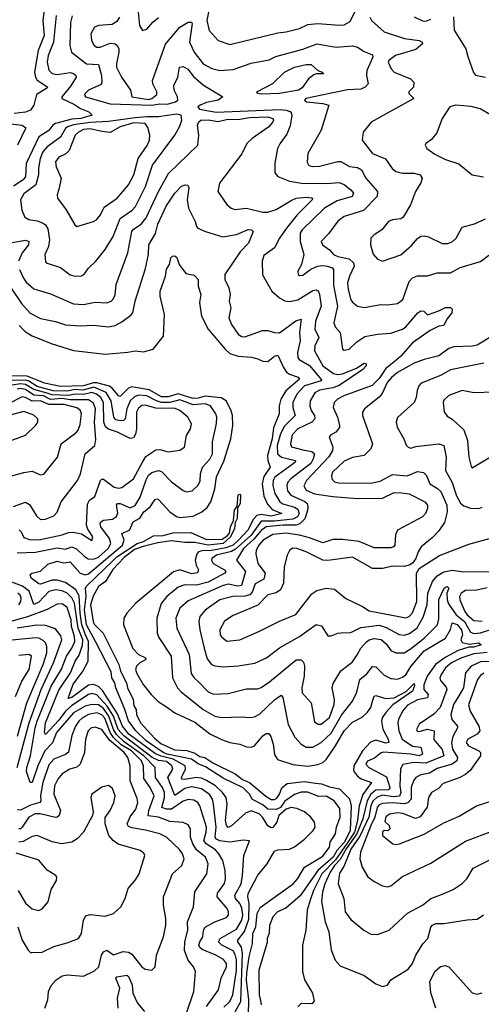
# Model space of a CAD drawing. Extents: x 1443846 to 1577407, y 839182 to 927291.
# Tile 65 of 256: x 1493650 to 1496430, y 860228 to 866161. Entities that reach past the tile are written whole.
import ezdxf

# ---------------------------------------------------------------- set-up
doc = ezdxf.new("R2010")
doc.units = 0

msp = doc.modelspace()

# ---------------------------------------------------------------- linework, layer by layer
at = {"layer": '0CON20XD'}
for points in [[(1494788.4, 866215), (1494776.4, 866155), (1494791.5, 866095), (1494845, 866034.4), (1494915, 866010.9), (1495205, 866081.6), (1495255, 866087.2), (1495335, 866106.8), (1495385, 866132.1), (1495445, 866138.5), (1495575, 866126.7), (1495605, 866129.1), (1495639.6, 866150.4), (1495675.6, 866224.4)], [(1493869, 866185), (1493853.5, 866025), (1493820.8, 865945), (1493814.8, 865905), (1493825, 865855.6), (1493845, 865837.1), (1493875, 865830.7), (1493955, 865842.1), (1493975, 865837), (1493989.1, 865825), (1493990.9, 865815), (1493958.5, 865761.5), (1493904.5, 865695), (1493903.3, 865685), (1493980.4, 865650.4), (1494016.3, 865626.3), (1494066.2, 865605), (1494087.5, 865585), (1494018.8, 865565), (1493965, 865560.2), (1493865.3, 865535), (1493849.8, 865525), (1493825, 865493.2), (1493765, 865455.3), (1493688.6, 865295), (1493685.6, 865215), (1493671.7, 865195), (1493613, 865157)], [(1493795.2, 866205), (1493789.1, 866155), (1493797.1, 866065), (1493760.9, 865975), (1493739.1, 865845), (1493744.4, 865815), (1493755.8, 865795.8), (1493819.1, 865755), (1493811.8, 865745), (1493750.4, 865709.6), (1493735.1, 865644.9), (1493714.7, 865615), (1493685, 865602.6), (1493617.5, 865595)], [(1493966.3, 866183.7), (1493957, 866143), (1493952.8, 866005), (1493962.5, 865965), (1494053.1, 865895), (1494125, 865890), (1494142.5, 865825), (1494144.7, 865785), (1494139.8, 865770.2), (1494065, 865735.3), (1494045.3, 865715), (1494040.7, 865705), (1494045.8, 865695.8), (1494195, 865653.1), (1494446.4, 865646.4), (1494495, 865654), (1494539.2, 865650.8), (1494588.6, 865665), (1494602.5, 865675), (1494600.4, 865695), (1494579.8, 865735), (1494578.9, 865765), (1494602.9, 865815), (1494612.1, 865875), (1494635, 865878.9), (1494663.1, 865863.1), (1494697.7, 865817.7), (1494756.6, 865766.6), (1494873.8, 865695), (1494845, 865674.7), (1494775, 865661.3), (1494736, 865645), (1494723.3, 865635), (1494732.4, 865622.4), (1494833.7, 865603.7), (1495218.8, 865618.8), (1495255.8, 865615.8), (1495283.5, 865605), (1495288.8, 865585), (1495279.2, 865520.8), (1495259.6, 865470.4), (1495216.9, 865413.1), (1495202.5, 865385), (1495186.8, 865296.8), (1495187, 865237), (1495205, 865215.8), (1495275, 865187.3), (1495346.5, 865176.5), (1495495, 865172.7), (1495575, 865178.9), (1495605.5, 865165), (1495644.5, 865135), (1495659.5, 865115), (1495651.4, 865095), (1495561.8, 865068.2), (1495485, 865025.9), (1495350.7, 864895), (1495339.3, 864875), (1495340, 864825), (1495360.8, 864745), (1495347.8, 864685), (1495325.8, 864645), (1495326.7, 864625), (1495335, 864618.8), (1495355, 864620.8), (1495403.5, 864656.5), (1495443.6, 864676.4), (1495475, 864680.2), (1495502.9, 864675), (1495531.4, 864665), (1495539.2, 864655), (1495539.8, 864560.2), (1495563.9, 864435), (1495541.8, 864335), (1495550.5, 864310.5), (1495580.5, 864275), (1495593.8, 864175), (1495605, 864168.8), (1495635, 864176), (1495680.2, 864219.8), (1495728.2, 864251.8), (1495805, 864266.2), (1495885, 864271.5), (1495955.8, 864295), (1495975, 864309.4), (1496047.9, 864395), (1496065, 864406.2), (1496083.5, 864403.5), (1496105, 864382.5), (1496175, 864405.6), (1496215, 864426.2), (1496245, 864425.7), (1496255, 864416.2), (1496252.5, 864395), (1496223.2, 864356.8), (1496205, 864317.1), (1496175, 864313.5), (1496122.9, 864287.1), (1496015, 864213.6), (1495945, 864132.7), (1495915, 864107.5), (1495855, 864058.8), (1495815, 863999.6), (1495773, 863957), (1495601.9, 863895), (1495564.4, 863875), (1495543.5, 863855), (1495537.1, 863825), (1495564.7, 863765), (1495576.5, 863715), (1495575, 863703.8), (1495554, 863675), (1495522.3, 863657.7), (1495513.1, 863645), (1495536.7, 863586.7), (1495534.7, 863565), (1495512.5, 863527.5), (1495377.9, 863385), (1495362.2, 863352.2), (1495375.4, 863325), (1495425, 863303.7), (1495535, 863287), (1495684.8, 863275.2), (1495835, 863278.4), (1495905, 863312), (1495950.2, 863310.2)], [(1494251.2, 866175), (1494235, 866150.4), (1494207.7, 866132.3), (1494125, 866125.3), (1494100, 866115), (1494078.8, 866075), (1494082.5, 866035), (1494098.5, 866005), (1494115, 865994.1), (1494135.4, 865995.4), (1494195, 866018.2), (1494224.7, 866014.7), (1494237.9, 866005), (1494246.3, 865986.3), (1494246.9, 865965), (1494232.1, 865895), (1494233.8, 865875), (1494264, 865814), (1494317.5, 865735), (1494326, 865695), (1494425, 865679.8), (1494445, 865685.3), (1494475, 865710.8), (1494476.5, 865725), (1494451.5, 865775), (1494450.4, 865795), (1494527.7, 866012.3), (1494614.5, 866115.5), (1494665, 866145.8), (1494685, 866145.4), (1494688, 866138), (1494672.4, 866025), (1494701.3, 865965), (1494755, 865894.5), (1494807, 865867), (1494855, 865854.1), (1494935, 865860), (1495045, 865898.5), (1495152, 865918), (1495191.9, 865938.1), (1495355, 865982.9), (1495441.2, 866015), (1495520.5, 866000.5), (1495555, 865995.3), (1495655, 866003.5), (1495685, 865994.4), (1495725, 865968.6), (1495775, 865948), (1495776.2, 865935), (1495741, 865855), (1495739, 865825), (1495749, 865775), (1495731, 865755), (1495705, 865742.4), (1495625, 865738.5), (1495374, 865685), (1495366.2, 865675), (1495376.7, 865665), (1495474.8, 865654.8), (1495512, 865645), (1495465.6, 865495), (1495385.6, 865355), (1495382, 865302), (1495391.9, 865281.9), (1495415, 865275.4), (1495455, 865278.7), (1495565, 865306.9), (1495585, 865307.1), (1495636.4, 865276.4), (1495685, 865269.3), (1495709.1, 865255), (1495735.4, 865205), (1495805.7, 865125), (1495802.2, 865095), (1495720, 865010), (1495605, 864975.4), (1495565, 864947.1), (1495510.4, 864869.6), (1495466.4, 864825), (1495472.9, 864805), (1495514.8, 864774.8), (1495540.4, 864745), (1495565, 864733.3), (1495635, 864720.7), (1495659.6, 864695), (1495663.8, 864675), (1495635.9, 864615), (1495624.7, 864575), (1495628.4, 864535), (1495645, 864473.1), (1495655, 864457.8), (1495684.7, 864434.7), (1495725, 864426.2), (1495825, 864444.5), (1495865, 864442.5), (1495925, 864450.8), (1495958.2, 864475), (1495996.4, 864583.6), (1496015, 864605.7)], [(1494363.2, 866205), (1494370.8, 866125), (1494390, 866095), (1494415, 866102.5), (1494451.1, 866145), (1494485, 866173.8)], [(1495758.2, 866175), (1495768.8, 866155), (1495845, 866086.7), (1495967.6, 866047.6), (1496055, 866035.3), (1496074.2, 866025), (1496075.8, 866015), (1496035, 865980.8), (1495912.5, 865945), (1495873.3, 865915), (1495869.2, 865905), (1495886.2, 865865), (1495904.4, 865844.4), (1496004.2, 865804.2), (1496023.8, 865785), (1496021.2, 865755), (1495993.3, 865725), (1495993.3, 865715), (1496023.3, 865685), (1495766.1, 865543.9), (1495717.6, 865482.4), (1495712.7, 865435), (1495775.4, 865355), (1495852.7, 865322.7), (1495893, 865263), (1495914.3, 865245), (1495955, 865236.8), (1496025, 865236.8), (1496060.8, 865225), (1496073.1, 865205), (1496065, 865177.5), (1496034.6, 865125), (1496002.9, 865045), (1495959.3, 864970.7), (1495945, 864960), (1495895, 864954.5), (1495871.4, 864945), (1495830, 864895), (1495784.2, 864865), (1495765.5, 864844.5), (1495762.7, 864805), (1495777.9, 864747.9), (1495805, 864716.9), (1495835, 864705.4), (1495946.2, 864743.8), (1496009.5, 864800.5), (1496045, 864843.1), (1496065, 864855.5), (1496085, 864858.5), (1496112.3, 864852.3), (1496195, 864812), (1496227.7, 864812.3), (1496255, 864821.8), (1496278.9, 864845), (1496315, 864910), (1496388.7, 864931.3), (1496455, 864960)], [(1496025, 866177.3), (1496075, 866154.4), (1496095, 866152.1), (1496125, 866163.3)], [(1496262.7, 866177.3), (1496266.6, 866096.6), (1496336.5, 865985), (1496347.9, 865937.9), (1496382.4, 865842.4), (1496395, 865827.1), (1496455, 865814.6)], [(1495105, 865711.2), (1495083.8, 865715), (1495078, 865725), (1495175, 865776.7), (1495245, 865844.2), (1495305, 865874.2), (1495375, 865890.6), (1495405, 865890), (1495445, 865853.8), (1495472.5, 865845), (1495482.5, 865835), (1495435, 865834.6), (1495421.2, 865828.8), (1495390, 865805), (1495350.7, 865749.3), (1495329.6, 865735), (1495215, 865714.9), (1495105, 865711.2)], [(1496485, 865587.5), (1496423.4, 865623.4), (1496368.4, 865638.4), (1496275, 865645.2), (1496240.4, 865635), (1496194.5, 865565), (1496161.8, 865478.2), (1496130.5, 865439.5), (1496096.2, 865415), (1496091.2, 865405), (1496102.5, 865385), (1496150.6, 865350.6), (1496215, 865317.9), (1496295, 865291.9), (1496375, 865225.7), (1496443.4, 865213.4)], [(1493648.2, 864655), (1493673.6, 864603.6), (1493689.5, 864579.5), (1493735, 864538.2), (1493835, 864509.6), (1493975, 864448.9), (1494034, 864444), (1494105, 864458.5), (1494175, 864455.5), (1494200, 864465), (1494212.7, 864477.3), (1494225, 864503.8), (1494231.2, 864565), (1494300.5, 864755), (1494325.4, 864885), (1494335, 864897.9), (1494381, 864929), (1494412.3, 864967.7), (1494485.7, 865125), (1494546.5, 865233.5), (1494722.7, 865405), (1494727.9, 865465), (1494720.8, 865525), (1494729.2, 865545), (1494740.6, 865555), (1494785, 865557.2), (1494845, 865546.6), (1494895, 865558.8), (1494975, 865560.2), (1495035, 865570.6), (1495145, 865574.7), (1495175, 865565.5), (1495178.9, 865555), (1495174.4, 865545), (1495149.6, 865515), (1495049.2, 865445), (1495018, 865415), (1494987.2, 865352.8), (1494852.9, 865175), (1494844.3, 865125), (1494897, 865047), (1494924, 865025), (1494945, 865017.5), (1495015, 865024.5), (1495115, 865000), (1495145, 865001.5), (1495195, 865016.6), (1495285, 865071.4), (1495315.6, 865084.4), (1495375, 865090.8), (1495407.8, 865087.8), (1495412.5, 865085), (1495410.5, 865075), (1495321.9, 864985), (1495256.5, 864905), (1495214.7, 864845), (1495184.7, 864785.3), (1495120, 864740), (1495111.1, 864705), (1495113.1, 864623.1), (1495168.6, 864525), (1495215.3, 864485.3), (1495247.5, 864467.5), (1495275, 864463.2), (1495325, 864472.8), (1495415, 864529.1), (1495435, 864533.3), (1495446.6, 864526.6), (1495456.5, 864505), (1495465.8, 864435), (1495430.6, 864345), (1495428.1, 864295), (1495451.8, 864245), (1495428.1, 864195), (1495425.8, 864165), (1495474.8, 864075), (1495539, 864029), (1495565, 864022.9), (1495595, 864026), (1495678.3, 864061.7), (1495725, 864091.5), (1495736.5, 864086.5), (1495735.7, 864075.7), (1495717.4, 864052.6), (1495573.6, 863956.4), (1495535, 863942.4), (1495455, 863927.9), (1495427.6, 863912.4), (1495400.3, 863865), (1495396.5, 863835), (1495404.7, 863805), (1495424.7, 863775), (1495426.7, 863755), (1495409.2, 863735), (1495325, 863696.1), (1495291.6, 863658.4), (1495280.8, 863605), (1495287.9, 863587.9), (1495355, 863568.3), (1495409.9, 863559.9), (1495424.7, 863545), (1495418.4, 863515), (1495402.6, 863487.4), (1495282.8, 863395), (1495264.7, 863375), (1495258.1, 863355), (1495262.8, 863322.8), (1495283.4, 863295), (1495366.8, 863256.8), (1495381.1, 863245), (1495386.2, 863225), (1495382.6, 863202.6), (1495367.1, 863152.9), (1495337.8, 863122.2), (1495314.2, 863115.8), (1495235, 863115.7), (1495134.3, 863105.7), (1495105, 863083.2), (1495059.8, 863030.2), (1494998, 862975), (1494956.2, 862905), (1495010.8, 862835), (1494985, 862751.2), (1494963.2, 862746.8), (1494905, 862760), (1494875, 862752.3), (1494665, 862659.7), (1494614.3, 862615.7), (1494589.8, 862555), (1494595.9, 862495), (1494671.6, 862335), (1494682.2, 862222.2), (1494697.9, 862197.9), (1494729.7, 862169.7), (1494785, 862110.5), (1494816.7, 862096.7), (1494905, 862101.5), (1495015, 862128.5), (1495085, 862130), (1495105, 862136.2), (1495155, 862171.1), (1495315, 862303.6), (1495344.5, 862304.5), (1495359.1, 862289.1), (1495365.3, 862265.3), (1495363.1, 862205), (1495348.2, 862135), (1495351.8, 862105), (1495404.4, 862045), (1495425, 861930), (1495445, 861916.2), (1495465, 861916.1), (1495515, 861956.8), (1495543.4, 862035), (1495545.8, 862065), (1495531.4, 862135), (1495538.1, 862161.9), (1495583.2, 862236.8), (1495655, 862292.5), (1495683.1, 862333.1), (1495705.2, 862375), (1495738.5, 862411.5), (1495755.2, 862424.8), (1495785, 862432.8), (1495827.2, 862427.2), (1495858.5, 862398.5), (1495885, 862360.9), (1495915, 862345.4), (1495964.7, 862345.3), (1496001.2, 862368.8), (1496084.9, 862435.1), (1496166, 862515), (1496175, 862550), (1496173.3, 862666.7), (1496206.5, 862735), (1496225, 862746), (1496234.4, 862735), (1496223.1, 862705), (1496224.5, 862665), (1496231.7, 862641.7), (1496278.5, 862575), (1496328.3, 862535), (1496365, 862470), (1496385, 862463), (1496425, 862466.6), (1496498.5, 862491.5)], [(1493985, 864614.4), (1494021.7, 864618.3), (1494040.4, 864629.6), (1494065, 864664.2), (1494108.1, 864705), (1494164.5, 864775), (1494213.3, 864855), (1494255, 864962.3), (1494327.5, 865012.5), (1494348.1, 865035), (1494407, 865155), (1494450.5, 865285), (1494583.8, 865465), (1494615, 865519.2), (1494625.6, 865554.4), (1494623.5, 865585), (1494595, 865591.7), (1494485, 865575.6), (1494415, 865576.2), (1494345, 865568.7), (1494185, 865546.2), (1494075, 865541), (1493973.7, 865526.3), (1493938.4, 865515), (1493926.3, 865505), (1493895, 865453.5), (1493815, 865395.3), (1493788.5, 865365), (1493773, 865325), (1493763.3, 865265), (1493763.9, 865225), (1493747.3, 865165), (1493675, 865111.6), (1493654.2, 865075), (1493663.1, 865013.1), (1493681.4, 864971.4), (1493705, 864957.1), (1493755, 864949.6), (1493787.5, 864937.5), (1493805, 864924.4), (1493819.5, 864899.5), (1493830.3, 864835), (1493824, 864795), (1493801.2, 864745), (1493805, 864701.2), (1493815, 864692.9), (1493895, 864667.5), (1493955, 864622.5), (1493985, 864614.4)], [(1493592.2, 865532.2), (1493665.6, 865525.6), (1493688, 865508), (1493635.9, 865405)], [(1493995, 864914.2), (1494094.2, 864944.2), (1494113.1, 864955), (1494136.5, 864985), (1494159.4, 865030.6), (1494236.9, 865085), (1494306.2, 865165), (1494338.2, 865225), (1494364.2, 865325), (1494418.3, 865401.7), (1494432.7, 865435), (1494434.8, 865465), (1494421.4, 865511.4), (1494405.2, 865535.2), (1494338.2, 865538.2), (1494255.5, 865515), (1494195, 865480.5), (1494145, 865486), (1494075, 865503.9), (1494035, 865498), (1494005, 865483.2), (1493985, 865463.8), (1493948, 865372), (1493927, 865353), (1493885, 865332.3), (1493865.4, 865305), (1493870.4, 865275), (1493900.5, 865205), (1493887.5, 865145), (1493875.6, 865105), (1493876.9, 865085), (1493929.4, 865015), (1493982.5, 864925), (1493995, 864914.2)], [(1493536.6, 864635), (1493660.2, 864450.2), (1493712.4, 864392.4), (1493775, 864360), (1493865, 864342.2), (1493925, 864322.7), (1494015, 864316.5), (1494095, 864319.6), (1494185, 864309.6), (1494225, 864317.9), (1494265, 864340.9), (1494319.5, 864380.5), (1494330.6, 864395), (1494345.5, 864465), (1494408.5, 864661.5), (1494426.2, 864745), (1494428.4, 864805), (1494467.2, 864872.8), (1494481.7, 864928.3), (1494532.2, 865037.8), (1494585, 865116.2), (1494625, 865157.5), (1494645.7, 865165.7), (1494662.9, 865162.9), (1494667.7, 865147.7), (1494659.1, 865075), (1494666.8, 865025), (1494706.9, 864945), (1494714.4, 864915), (1494723.8, 864905), (1494768.8, 864885), (1494873.1, 864853.1), (1494955, 864866.9), (1495025, 864896.9), (1495046.2, 864895), (1495056.2, 864885), (1495027.5, 864815), (1494977.8, 864762.2), (1494884.6, 864625), (1494885.5, 864595.5), (1494909.2, 864545), (1494917.5, 864505), (1494912.5, 864465), (1494920.6, 864425), (1494909.6, 864365), (1494926.2, 864325), (1494965, 864265.5), (1494985, 864252), (1495005, 864250), (1495112.3, 864287.7), (1495145, 864287.5), (1495185, 864275.6), (1495215, 864274.4), (1495314, 864346), (1495345.4, 864355.4), (1495335.7, 864275), (1495338.9, 864225), (1495323.1, 864155), (1495325.7, 864125.7), (1495334.1, 864114.1), (1495395, 864077), (1495468.4, 863991.6), (1495465, 863983.9), (1495364.6, 863955.4), (1495318.6, 863905), (1495295.7, 863854.3), (1495295.2, 863825), (1495309.7, 863775), (1495245, 863711.7), (1495219.7, 863665), (1495201.4, 863595), (1495202, 863545), (1495227.5, 863525), (1495311.4, 863505), (1495310, 863495), (1495296.4, 863485), (1495187.4, 863405), (1495176, 863385), (1495175.2, 863355), (1495187, 863305), (1495216.2, 863256.2), (1495234.1, 863244.1), (1495304.5, 863224.5), (1495325, 863212.5), (1495332.6, 863185), (1495324, 863165), (1495295, 863151.2), (1495185, 863138.6), (1495105, 863140), (1495044.9, 863055), (1494949.6, 862970.4), (1494925, 862957.1), (1494834.6, 862935), (1494807.5, 862915), (1494805.3, 862905), (1494815.9, 862885), (1494883.1, 862845), (1494891.5, 862835), (1494885.5, 862825), (1494785, 862772.6), (1494715, 862754.2), (1494645, 862755.7), (1494605, 862740.8), (1494536.1, 862685), (1494502.2, 862642.2), (1494475.4, 862555), (1494478, 862465), (1494488.8, 862438.8), (1494562.8, 862325), (1494570.7, 862195), (1494600, 862135), (1494621.7, 862111.7), (1494755, 862003.7), (1494825, 861963.4), (1494865, 861955.9), (1494985, 861961.2), (1495035, 861955.4), (1495065, 861960.4), (1495095, 861976.9), (1495185, 862063.5), (1495225, 862090), (1495235, 862076.7), (1495267.5, 861915), (1495307.4, 861837.4), (1495344.7, 861794.7), (1495375, 861778.4), (1495415, 861778.1), (1495465.7, 861805.7), (1495525, 861862.5), (1495588.8, 861971.2), (1495653.8, 862055), (1495680.7, 862109.3), (1495698.2, 862185), (1495740.5, 862219.5), (1495775, 862262.9), (1495795, 862261.9), (1495845, 862212.3), (1495885, 862191.1), (1495925, 862187.3), (1495955, 862198.9), (1495975, 862213.8), (1496006.5, 862263.5), (1496085, 862358.4), (1496215, 862434.1), (1496244.1, 862485.9), (1496255, 862526.5), (1496285, 862516.2), (1496311.1, 862485), (1496317.6, 862455), (1496307.1, 862425), (1496315, 862408.3), (1496358.8, 862398.8), (1496415, 862406.3), (1496429.2, 862395), (1496385, 862379.1), (1496355, 862379.8), (1496290.9, 862359.1), (1496211.6, 862318.4), (1496155, 862274.8), (1496104, 862205), (1496084, 862154), (1496084.7, 862125), (1496110.7, 862095), (1496105, 862075.6), (1496045, 862062.4), (1495985, 862030.7), (1495955.3, 861995), (1495930.3, 861945), (1495927.2, 861925), (1495934.2, 861875), (1495952.6, 861825), (1496015, 861783.6), (1496065, 861777.1), (1496076.2, 861735), (1496054.8, 861725.2), (1496004.9, 861734.9), (1495842.7, 861747.3), (1495826.6, 861743.4), (1495787.7, 861712.3), (1495745, 861692.7), (1495735.5, 861675), (1495752.2, 861655), (1495859.5, 861599.5), (1495880, 861535), (1495877.6, 861525), (1495868.5, 861521.5), (1495795, 861518.1), (1495765, 861495.4), (1495742.6, 861455), (1495717, 861345), (1495680.1, 861255), (1495616.7, 861165), (1495579.8, 861100.2), (1495545, 861064.3), (1495519.5, 861025), (1495487.8, 860955), (1495473, 860903), (1495467, 860847), (1495489.2, 860725), (1495510.9, 860665), (1495526.2, 860556.2), (1495549.4, 860495), (1495580.2, 860460.2), (1495725, 860401.1), (1495795, 860351.4), (1495834, 860336), (1495865, 860344), (1495885, 860375.8), (1495990, 860440), (1496015.3, 860475)], [(1493595, 864815.3), (1493685, 864832.9), (1493705.5, 864825), (1493703.3, 864805), (1493665, 864756.4), (1493643.2, 864705)], [(1493647.5, 864317.5), (1493685, 864280.3), (1493725, 864255.8), (1493839.6, 864209.6), (1493975, 864167.8), (1494164.1, 864145.9), (1494302.1, 864157.9), (1494345, 864164.6), (1494395, 864159.6), (1494454.2, 864175), (1494516.5, 864253.5), (1494522.5, 864385), (1494495.6, 864495), (1494495.5, 864524.5), (1494528, 864615), (1494535, 864657.5), (1494552, 864685), (1494560, 864725), (1494570, 864735), (1494585, 864738), (1494596.8, 864726.8), (1494610.8, 864685), (1494650.8, 864630.8), (1494701.7, 864621.7), (1494724, 864595), (1494724.1, 864554.1), (1494740.6, 864505), (1494733.4, 864456.6), (1494744.5, 864375), (1494785.5, 864295), (1494886.5, 864175), (1494915, 864150.2), (1494965, 864133.8), (1495046.8, 864126.8), (1495085, 864117.3), (1495115, 864104), (1495145, 864100.4), (1495185, 864133.8), (1495205, 864139.4), (1495238.4, 864065), (1495257.5, 864037.5), (1495275, 864024.8), (1495326.8, 864006.8), (1495335.4, 863995), (1495251.9, 863925), (1495221.9, 863875), (1495212.7, 863835), (1495213.4, 863785), (1495179.3, 863700.7), (1495170.5, 863635), (1495143.4, 863535), (1495144.4, 863504.4), (1495159.2, 863465), (1495121.1, 863408.9), (1495109.7, 863365), (1495119.4, 863289.4), (1495141.6, 863241.6), (1495169.7, 863209.7), (1495227.8, 863185), (1495165, 863169), (1495105, 863179.7), (1495077.4, 863172.6), (1495058.1, 863151.9), (1495023.4, 863085), (1494968.2, 863025), (1494935.8, 862995), (1494891.1, 862978.9), (1494795, 862959.7), (1494755, 862961.6), (1494727.1, 862955), (1494716.8, 862943.2), (1494707, 862905), (1494712.6, 862875), (1494726.8, 862845), (1494721.8, 862828.2), (1494687.4, 862822.6), (1494615, 862845.9), (1494577, 862833), (1494350.5, 862645), (1494295.4, 862585), (1494276.9, 862555), (1494274.6, 862515), (1494332.2, 862372.2), (1494366.5, 862336.5), (1494407.8, 862315), (1494409.5, 862305), (1494372.9, 862285), (1494354.2, 862265.8), (1494348.4, 862245), (1494355, 862221.9), (1494393.2, 862155), (1494441.5, 862095), (1494483, 862053), (1494535, 862021.5), (1494585, 861983.8), (1494705, 861927.2), (1494795, 861857.6), (1494865, 861822.9), (1494915, 861806), (1494975, 861796), (1495015, 861780), (1495045, 861778.2), (1495065, 861786.5), (1495115, 861845.4), (1495135, 861859.5), (1495150.6, 861860.6), (1495162.2, 861842.2), (1495175.8, 861795), (1495184, 861734), (1495202.7, 861702.7), (1495295, 861672.4), (1495386.2, 861663.8), (1495445, 861672.8), (1495475, 861686), (1495495, 861704), (1495551.9, 861785), (1495604.9, 861875.1), (1495655, 861927.6), (1495712.6, 861957.4), (1495745, 861988.1), (1495764.2, 862015.8), (1495774.8, 862054.8), (1495785, 862084.2), (1495795, 862088.1), (1495855, 862070), (1495905, 862075.3), (1495977.9, 862112.1), (1496025, 862160.8), (1496027.6, 862147.6), (1496015.2, 862115), (1495898.1, 862031.9), (1495854.1, 861985.9), (1495833.9, 861955), (1495829.8, 861935), (1495836.2, 861886.2), (1495868.8, 861825), (1495872.7, 861805), (1495855, 861801.4), (1495795, 861819.3), (1495763.3, 861806.7), (1495714.5, 861755.5), (1495662.3, 861665), (1495660, 861635), (1495683.6, 861603.6), (1495706.7, 861586.7), (1495769.5, 861565), (1495716.9, 861493.1), (1495694.9, 861425.1), (1495684.9, 861335), (1495665.6, 861265), (1495617.7, 861192.3), (1495551, 861099), (1495468.9, 861015), (1495419.7, 860915), (1495399.4, 860855), (1495382.2, 860795), (1495372.5, 860675), (1495353.2, 860585), (1495353.3, 860425), (1495365, 860375.8), (1495412.5, 860295), (1495423.6, 860246.4), (1495408.8, 860231.2), (1495345, 860233.3), (1495325, 860212.5)], [(1496015, 864605.7), (1496045, 864617.1), (1496105, 864616.4), (1496165, 864634.5), (1496245.3, 864634.7), (1496303.3, 864666.7), (1496425, 864702.9), (1496475, 864741.9)], [(1496501.7, 864258.3), (1496405, 864200.5), (1496375, 864192.8), (1496265, 864190.4), (1496235, 864179.1), (1496175, 864134.6), (1496085, 864113.5), (1496025, 864090.2), (1495925.3, 864035), (1495888.8, 864005), (1495863.2, 863975), (1495832.3, 863907.7), (1495814.4, 863885.6), (1495726.9, 863815), (1495714.3, 863795), (1495714.4, 863775), (1495775.6, 863605), (1495764.4, 863575), (1495724.6, 863535.4), (1495655, 863522.5), (1495605, 863500.6), (1495534.6, 863435), (1495527.1, 863415), (1495529.6, 863395), (1495546.2, 863376.2), (1495569.7, 863369.7), (1495765, 863368.7), (1495820.6, 863379.4), (1495895, 863419.7), (1495982.9, 863412.9), (1496045, 863438.2), (1496081.6, 863431.6), (1496099.6, 863415), (1496119.6, 863365), (1496166.7, 863336.7), (1496187, 863317), (1496221.9, 863235), (1496225.3, 863195), (1496209.2, 863130.8), (1496175, 863081.1), (1496135, 863039.4), (1496068.6, 862985), (1496050.6, 862955), (1496036.4, 862913.6), (1496015, 862886), (1495996.4, 862873.6), (1495965, 862865.5), (1495895, 862867.8), (1495836.4, 862853.6), (1495775, 862853.8), (1495655, 862921.5), (1495505, 862903.1), (1495475.4, 862904.6), (1495376, 862955), (1495318.8, 862975), (1495293.3, 862976.7), (1495275, 862962.7), (1495260.3, 862935), (1495243.2, 862865), (1495238, 862765), (1495220.4, 862725), (1495195, 862707.4), (1495144.5, 862695), (1495085, 862632.2), (1494935, 862571.5), (1494883.1, 862536.9), (1494856.2, 862485), (1494857.5, 862455), (1494865, 862441.4), (1494896.8, 862416.8), (1494976.7, 862423.3), (1495095, 862475.5), (1495215, 862537.7), (1495312.4, 862577.6), (1495408.5, 862701.5), (1495438.9, 862721.1), (1495495.6, 862735.6), (1495545, 862730), (1495613.4, 862673.4), (1495714.3, 862625), (1495755, 862599.1), (1495975, 862555.9), (1495995, 862564.7), (1496015, 862587.1), (1496042, 862655), (1496039.4, 862825), (1496055.5, 862854.5), (1496177.5, 862932.5), (1496355, 863001.5), (1496515, 863045.5)], [(1496445, 864091.2), (1496245, 864050), (1496185, 864017.8), (1496068.5, 863971.5), (1496054.6, 863955.4), (1496043.2, 863926.8), (1496037.7, 863885), (1496025.8, 863854.2), (1495925.9, 863764.1), (1495917.1, 863735), (1495923.1, 863705), (1495963.6, 863635), (1495977.8, 863597.8), (1495990, 863585), (1496005, 863579.2), (1496035, 863589.4), (1496175, 863605.3), (1496204.7, 863594.7), (1496218.4, 863525), (1496214.2, 863445), (1496255, 863372.2), (1496281.2, 863291.2)], [(1494937, 860165), (1494981.3, 860245), (1494991, 860535), (1494985, 860573.5), (1494964, 860605), (1494964.4, 860615), (1495003.2, 860666.8), (1495029.3, 860740.7), (1495032, 860835), (1495023.1, 860875), (1495025, 860895.4), (1495085, 861007.1), (1495141.1, 861075), (1495185, 861151.4), (1495205, 861160), (1495275, 861162.2), (1495305, 861178), (1495365, 861223.2), (1495416.9, 861275), (1495429.1, 861295), (1495425.8, 861325), (1495404.2, 861355), (1495365, 861387), (1495319, 861409), (1495285, 861414.8), (1495255, 861403.6), (1495210.7, 861365), (1495198.1, 861325), (1495175, 861293.6), (1495165, 861291.1), (1495145, 861304), (1495112.6, 861355), (1495092.5, 861375), (1495045, 861393.9), (1495009.3, 861380.7), (1494925, 861303.4), (1494905, 861292.7), (1494895, 861305.7), (1494889.3, 861335), (1494900.4, 861435), (1494892.8, 861475), (1494872.2, 861505), (1494830, 861545), (1494775, 861576.2), (1494745, 861590.3), (1494715.3, 861595.3), (1494642.1, 861582.1), (1494625.6, 861585), (1494623.8, 861595), (1494648.4, 861645), (1494646.3, 861665), (1494573.6, 861705), (1494502.4, 861722.4), (1494467.4, 861737.4), (1494306.5, 861855), (1494269.8, 861905), (1494238.5, 861978.5), (1494148.5, 862118.5), (1494125, 862142.8), (1494095, 862155.1), (1494065, 862151.7), (1493965, 862077.5), (1493941.7, 862071.7), (1493972.6, 862157.4), (1494029.2, 862230.8), (1494062.2, 862295), (1494064.8, 862415), (1494047.3, 862455), (1494024.5, 862514.5), (1494014, 862585), (1494008.5, 862688.5), (1493987.7, 862725), (1493925, 862769.1), (1493875, 862782.8), (1493845, 862782.9), (1493775, 862760.3), (1493765, 862761.8), (1493720, 862795), (1493712.3, 862817.7), (1493723.3, 862826.7), (1493775, 862838.5), (1493820.1, 862879.9), (1493875, 862899.2), (1493915, 862888.4), (1493955, 862893.8), (1494015, 862825.8), (1494045, 862816.5), (1494065, 862822.7), (1494268.5, 862995), (1494280, 863025), (1494265.6, 863065), (1494311.1, 863085), (1494332.5, 863135), (1494372.7, 863157.3), (1494397.5, 863195), (1494436.3, 863225), (1494456.5, 863255), (1494465, 863269.5), (1494475, 863273.6), (1494485, 863269.6), (1494554.5, 863195), (1494595, 863167.9), (1494615, 863161.7), (1494695, 863169.7), (1494747.5, 863195), (1494778.8, 863221.2), (1494800.2, 863255), (1494826.1, 863335), (1494834.4, 863405.6), (1494879.9, 863500.1), (1494921.6, 863635), (1494933.6, 863715), (1494932.4, 863775), (1494920.9, 863810.9), (1494893.3, 863863.3), (1494863.2, 863883.2), (1494768, 863892), (1494725, 863880), (1494695, 863879.2), (1494605, 863907.1), (1494545, 863888.4), (1494505, 863888.9), (1494430.3, 863930.3), (1494348.5, 863945), (1494325, 863947.8), (1494305, 863940.2), (1494255, 863889.6), (1494245, 863893.8), (1494209.1, 863939.1), (1494191.9, 863951.9), (1494115, 863971.8), (1494095, 863972.4), (1494035, 863954.7), (1493895, 863950.4), (1493799.9, 863969.9), (1493695, 864013), (1493595.7, 864015.7)], [(1494655, 863316.4), (1494688.5, 863321.5), (1494724.8, 863355.2), (1494737.4, 863382.6), (1494739.7, 863425), (1494751.6, 863465), (1494795, 863512.5), (1494811.4, 863545), (1494812, 863618), (1494835, 863726.7), (1494837.5, 863765), (1494831.8, 863785), (1494800, 863835), (1494766.7, 863846.7), (1494695, 863839.9), (1494615, 863869.3), (1494555, 863854.8), (1494505, 863854.9), (1494473.8, 863863.8), (1494415, 863894.9), (1494365, 863897.6), (1494341, 863889), (1494315, 863863.3), (1494296, 863815), (1494284.5, 863755.5), (1494275, 863744.8), (1494255, 863743), (1494229.9, 863749.9), (1494216.8, 863765), (1494200.1, 863865), (1494171.1, 863915), (1494096.4, 863946.4), (1494030.7, 863929.3), (1493985, 863933), (1493936.8, 863923.2), (1493851.5, 863925), (1493755, 863951.5), (1493705, 863983.5), (1493685, 863989.7), (1493605, 863985.7)], [(1493647.2, 863087.2), (1493659.4, 863075), (1493675, 863041.2), (1493708.7, 863028.7), (1493765, 863026.7), (1493905, 863057.1), (1493945, 863071.4), (1493973, 863073), (1494023, 863063), (1494085, 863022), (1494090, 863045), (1494060.7, 863090.7), (1494052.5, 863115), (1494058.7, 863241.3), (1494071.2, 863265), (1494102.9, 863287.1), (1494136.3, 863383.7), (1494145, 863392.7), (1494155, 863392.5), (1494218.1, 863345), (1494245, 863338.1), (1494265, 863342), (1494335.2, 863394.8), (1494390.4, 863495), (1494410.4, 863529.6), (1494470.8, 863569.2), (1494495, 863571.9), (1494545, 863557.9), (1494615, 863567.3), (1494642.9, 863585), (1494654.7, 863655), (1494679.2, 863695), (1494684.6, 863725), (1494662.1, 863765), (1494614.5, 863805), (1494587.1, 863817.1), (1494469.6, 863819.6), (1494405, 863838.3), (1494385, 863836.5), (1494365, 863819.2), (1494354, 863795), (1494353.3, 863695), (1494346.9, 863663.1), (1494335, 863641.4), (1494315, 863637.5), (1494240, 863675), (1494185, 863693), (1494166.9, 863706.9), (1494157.7, 863735), (1494155.4, 863855), (1494139.2, 863885), (1494113.5, 863905), (1494085, 863914.1), (1494035, 863902), (1493985, 863904.9), (1493945, 863897.1), (1493845, 863901.1), (1493815, 863911), (1493735, 863932.5), (1493685, 863963.1), (1493655, 863966.1), (1493605, 863958)], [(1493613.3, 863226.7), (1493685, 863253.6), (1493710.1, 863240.1), (1493751.3, 863171.3), (1493775, 863149.5), (1493805, 863151.2), (1493855, 863171.5), (1493875.8, 863194.2), (1493900, 863255), (1493998.5, 863385), (1494015.5, 863425), (1494043.6, 863545), (1494101.9, 863595), (1494108, 863632), (1494100.6, 863735), (1494106.3, 863815), (1494095, 863849.7), (1494065, 863869.7), (1493955, 863870), (1493905, 863877.3), (1493835, 863872.3), (1493792.6, 863895), (1493735, 863898.9), (1493685, 863931.5), (1493655, 863938.2), (1493635, 863934.1)], [(1496507.2, 863917.2), (1496385, 863911.5), (1496315, 863925.6), (1496235, 863896.2), (1496205, 863867.5), (1496200, 863855), (1496207, 863797), (1496225, 863772), (1496255, 863753.3), (1496325, 863688.6), (1496346, 863626), (1496355.8, 863525), (1496368.3, 863468.3), (1496375, 863460), (1496485, 863527.5)], [(1493595, 863410), (1493675, 863432.5), (1493725, 863440.5), (1493775, 863418.6), (1493795, 863422), (1493878.1, 863525), (1493898.9, 863605), (1493988.3, 863671.7), (1494002, 863688), (1494015, 863721.2), (1494021.4, 863785), (1494015, 863807.5), (1493995, 863821.9), (1493918.6, 863841.4), (1493825, 863841.2), (1493775, 863863.8), (1493725, 863862.8), (1493685, 863884.6), (1493665, 863888.7), (1493583, 863847)], [(1493515, 863594.2), (1493685, 863658), (1493745.6, 863715), (1493758.6, 863735), (1493760, 863755), (1493735, 863777.8), (1493675, 863799.6), (1493545.8, 863765), (1493521.9, 863735), (1493521.9, 863678.1), (1493493.8, 863615), (1493498.3, 863598.3), (1493515, 863594.2)], [(1493635, 862949.2), (1493745, 862951.5), (1493875, 862977.6), (1493925, 862969.6), (1493965, 862984.2), (1493993.1, 862973.1), (1494038.2, 862928.2), (1494062.9, 862912.9), (1494095, 862910.3), (1494125, 862923.1), (1494183.6, 862975), (1494198.8, 863005), (1494191.9, 863035), (1494139.6, 863105), (1494135.3, 863124.7), (1494139.7, 863135), (1494154.8, 863145.2), (1494208.5, 863151.5), (1494233.6, 863166.4), (1494241.5, 863188.5), (1494233.4, 863235), (1494238.1, 863245), (1494255, 863246.5), (1494315, 863219.2), (1494345, 863233.8), (1494375.2, 863284.8), (1494410.9, 863389.1), (1494425, 863415.4), (1494445, 863432.5), (1494485, 863444.1), (1494505, 863438.9), (1494565, 863377.1), (1494635, 863323.5), (1494655, 863316.4)], [(1495028.5, 860165), (1495029.7, 860255), (1495015.9, 860374.1), (1495017.9, 860417.9), (1495031.2, 860515), (1495051.2, 860595), (1495054.2, 860655), (1495071.4, 860695), (1495080.7, 860775), (1495099.1, 860810.9), (1495296, 860954), (1495325, 860986.8), (1495364.7, 861055.3), (1495475, 861121), (1495514.8, 861175), (1495520.5, 861205), (1495551.8, 861255), (1495557, 861295), (1495580.2, 861355), (1495578.2, 861408.2), (1495544.2, 861455), (1495495, 861483), (1495450.4, 861480.4), (1495385, 861507.4), (1495345, 861506.2), (1495305, 861492.1), (1495246.8, 861453.2), (1495221.4, 861415), (1495195, 861402.3), (1495145, 861403.9), (1495115, 861430.7), (1495052.1, 861462.1), (1495033.7, 861495), (1494995, 861532.6), (1494875, 861590), (1494769.3, 861659.3), (1494725, 861676.2), (1494685, 861704.7), (1494538.2, 861735), (1494513.4, 861745), (1494411.6, 861815), (1494350, 861875), (1494305, 861936.5), (1494280.8, 862010.8), (1494228.7, 862135), (1494223.2, 862165), (1494205.8, 862195), (1494201.7, 862231.7), (1494109.6, 862410.4), (1494053, 862515), (1494041, 862605), (1494050.7, 862685), (1494045.9, 862735), (1494050, 862745), (1494214.2, 862905), (1494235.4, 862925), (1494357.8, 863005), (1494395, 863016.2), (1494455, 863051.2), (1494515, 863053.3), (1494575, 863068.9), (1494680.6, 863070.6), (1494775, 863029.2), (1494870, 863030), (1494899.8, 863050.2), (1494912.6, 863067.4), (1494920.4, 863105), (1494937.3, 863142.7), (1494942.9, 863205), (1494960, 863230), (1494965, 863298.8), (1494975, 863302.5), (1494980, 863295), (1494978.1, 863245), (1494962.5, 863217.5), (1494960.6, 863155), (1494948.5, 863131.5), (1494943.1, 863095), (1494920, 863045), (1494875.4, 863005), (1494785, 862994.2), (1494705, 863010.5), (1494645, 863010.7), (1494565, 863020.6), (1494482, 863008), (1494393.8, 862986.2), (1494342, 862968), (1494279.2, 862920.8), (1494211.4, 862848.6), (1494167.5, 862775), (1494124.3, 862745.7), (1494092.4, 862687.6), (1494077.5, 862635), (1494092.2, 862535), (1494099.4, 862519.4), (1494152.3, 862465), (1494247.1, 862275), (1494257.8, 862235), (1494292.6, 862165), (1494298.5, 862135), (1494333, 862065), (1494337.2, 862027.2), (1494351.9, 862005), (1494353.9, 861973.9), (1494377.5, 861925), (1494461.9, 861831.9), (1494500.5, 861800.5), (1494582.1, 861762.1), (1494657.2, 861757.2), (1494705, 861741.2), (1494735, 861721.4), (1494765.8, 861715.8), (1494814.1, 861684.1), (1494947.2, 861617.2), (1494992.6, 861582.6), (1495033.2, 861565), (1495132.1, 861482.1), (1495165, 861462.9), (1495185, 861461.9), (1495198.8, 861471.2), (1495214.8, 861495), (1495228, 861532), (1495261, 861559), (1495365, 861571.4), (1495431.4, 861561.4), (1495467, 861557), (1495515, 861539.3), (1495576.2, 861526.2), (1495636.8, 861466.8), (1495646.1, 861425), (1495640.5, 861275), (1495605.2, 861205), (1495562.9, 861157.1), (1495538.2, 861115), (1495446.1, 861033.9), (1495338.3, 860881.7), (1495252, 860808), (1495202.9, 860785), (1495173.7, 860755), (1495155, 860704), (1495153, 860657), (1495141.3, 860625), (1495139.8, 860600.2), (1495091.1, 860435), (1495092.2, 860285), (1495100.6, 860250.6), (1495104.1, 860225)], [(1495950.2, 863310.2), (1495995, 863304.6), (1496090, 863255), (1496105.3, 863235.3), (1496106, 863215), (1496093.8, 863186.2), (1496075, 863166.2), (1495925.8, 863084.2), (1495913.8, 863056.2), (1495908.8, 862995), (1495902.1, 862985), (1495885, 862978.9), (1495785, 862978.3), (1495695, 863016.2), (1495595, 863029.4), (1495535, 863027.8), (1495475, 863007.9), (1495395, 863039.3), (1495334.5, 863055.5), (1495255, 863066.1), (1495175, 863058.6), (1495116.6, 863025), (1495090.7, 862995), (1495074.7, 862965), (1495071.9, 862941.9), (1495084.7, 862885), (1495128.8, 862825), (1495119.9, 862790.1), (1495098.2, 862778.2), (1495067.6, 862762.4), (1495049.3, 862710.7), (1495035.5, 862694.5), (1495005, 862687.4), (1494933.8, 862686.2), (1494855, 862665.3), (1494766.9, 862603.1), (1494735.5, 862565), (1494728.2, 862535), (1494734.7, 862485.3), (1494760.3, 862375), (1494779.3, 862309.3), (1494805, 862276.4), (1494825, 862267.1), (1494875, 862261.8), (1494965, 862266.9), (1495067.1, 862282.9), (1495137.1, 862315), (1495214.7, 862375.3), (1495335, 862444.3), (1495435, 862516.5), (1495467.6, 862507.6), (1495505, 862449.2), (1495525, 862448.6), (1495565, 862464.3), (1495585, 862465.6), (1495645, 862467.9), (1495705, 862498.4), (1495815, 862511.7), (1495857.9, 862497.9), (1495935, 862455.7), (1495965, 862452.6), (1495996.7, 862463.3), (1496044.1, 862495.9), (1496079.4, 862560.6), (1496103.5, 862635), (1496108.1, 862705), (1496135.7, 862775), (1496165, 862810.8), (1496205, 862833.9), (1496255, 862844.3), (1496325, 862834.7), (1496485, 862835.3)], [(1496281.2, 863291.2), (1496305, 863246.9), (1496325, 863232), (1496365, 863216.8), (1496415, 863215.7), (1496435, 863224.3)], [(1494879.2, 860210.8), (1494915, 860245.9), (1494933.7, 860285), (1494955.1, 860434.9), (1494955.3, 860495.3), (1494948.6, 860528.6), (1494935, 860550), (1494867.9, 860585), (1494847.3, 860605), (1494858.2, 860625), (1494955, 860680.4), (1494987.8, 860735), (1494994, 860765), (1494988.3, 860808.3), (1494975.5, 860835), (1494948.8, 860865), (1494944.8, 860885), (1494983.2, 860955), (1494992.6, 861005), (1494999.1, 861125), (1495033.3, 861213.3), (1494995, 861217.8), (1494915, 861205.9), (1494855, 861213.6), (1494831.2, 861225), (1494827.3, 861235), (1494834.1, 861295), (1494818.1, 861435), (1494811, 861465), (1494793.1, 861493.1), (1494745, 861527.2), (1494685, 861538.8), (1494645, 861528.9), (1494585, 861486.6), (1494542.3, 861595), (1494572.7, 861645), (1494565.8, 861665), (1494535, 861690.9), (1494485, 861697.8), (1494447.6, 861715), (1494276.5, 861845), (1494242.5, 861885), (1494214.1, 861965), (1494177.3, 862025), (1494115, 862093.2), (1494085, 862100.3), (1494065, 862095.5), (1493965, 862029.2), (1493925, 861994.2), (1493885, 861941), (1493805, 861854.6), (1493798.9, 861865), (1493804.8, 861925), (1493837.6, 862002.4), (1493885, 862120.9), (1493955.5, 862225), (1493984.8, 862295), (1494008.8, 862331.2), (1494027.8, 862392.2), (1494030.6, 862425), (1494003.2, 862495), (1493979.7, 862645), (1493965, 862676.5), (1493935, 862705.6), (1493905, 862719.5), (1493865, 862726.4), (1493825, 862715.2), (1493765, 862650.9), (1493735, 862638), (1493706.6, 862716.6), (1493667.7, 862747.7), (1493587.2, 862777.2)], [(1496465, 862737.4), (1496403.8, 862723.8), (1496335, 862720.7), (1496309.5, 862705), (1496299.3, 862685), (1496301.4, 862665), (1496330.9, 862595), (1496344.8, 862575), (1496385, 862540), (1496435, 862537.1)], [(1493644.8, 862635), (1493656.3, 862655), (1493659, 862675), (1493652.7, 862692.7), (1493639.7, 862705)], [(1494774.8, 860215.2), (1494846.8, 860315), (1494863.7, 860386.3), (1494894.7, 860455), (1494894.7, 860475), (1494878, 860498), (1494830.5, 860525), (1494748.1, 860558.1), (1494735, 860569.6), (1494729.8, 860585), (1494734.3, 860605), (1494753, 860635), (1494757.7, 860675), (1494766.6, 860693.4), (1494825, 860726.1), (1494895, 860750.9), (1494908.2, 860765), (1494908.2, 860785), (1494898.7, 860805), (1494838.7, 860875), (1494842.2, 860897.8), (1494882.9, 860957.1), (1494889.2, 860985), (1494887.7, 861035), (1494873.3, 861095), (1494849, 861135), (1494828.4, 861158.4), (1494773.8, 861195), (1494758.5, 861215), (1494773.8, 861265), (1494775.2, 861295), (1494735.2, 861425), (1494723.7, 861443.7), (1494698.3, 861458.3), (1494665, 861462.3), (1494635, 861452.7), (1494565, 861404.8), (1494535, 861403.3), (1494505.5, 861415), (1494522.2, 861475), (1494522.4, 861505), (1494511, 861535), (1494468.5, 861595), (1494465.2, 861655), (1494397.8, 861725), (1494279.3, 861809.3), (1494233, 861853), (1494214.5, 861884.5), (1494187.2, 861965), (1494155, 862010.1), (1494125, 862033.2), (1494085, 862035.4), (1494045, 862024), (1493975, 861984.2), (1493872.5, 861865), (1493847, 861803), (1493801.7, 861755), (1493758.6, 861665), (1493725, 861564.4), (1493713.9, 861563.9), (1493690.1, 861630.1), (1493692.5, 861655), (1493715.1, 861724.9), (1493743.2, 861895), (1493755.6, 861935), (1493839.7, 862145), (1493902, 862248), (1493931, 862325), (1493964, 862375), (1493981.7, 862415), (1493980.7, 862445), (1493962.5, 862505), (1493960.1, 862545), (1493935, 862619.1), (1493905, 862641), (1493875, 862638.9), (1493815, 862606.8), (1493696.5, 862563.5), (1493575, 862528.2)], [(1493635.6, 861655), (1493707.3, 861925), (1493779.9, 862125), (1493853.9, 862285), (1493904, 862425), (1493898.6, 862448.6), (1493865, 862490.8), (1493805, 862509.8), (1493753.4, 862513.4), (1493635, 862493.9)], [(1493636.2, 861843.8), (1493692.3, 862045), (1493791.7, 862275), (1493812.9, 862345), (1493812.7, 862385), (1493805.5, 862405.5), (1493790.9, 862420.9), (1493765.6, 862435), (1493745, 862436.9), (1493605, 862422.5)], [(1493625, 862082.5), (1493662.9, 862175), (1493707.6, 862245), (1493721.1, 862325), (1493706.2, 862336.2), (1493645, 862329.6)], [(1496465, 862348.5), (1496385, 862340.6), (1496306.6, 862313.4), (1496251.1, 862285), (1496215.2, 862255), (1496187.5, 862215), (1496180.6, 862195), (1496185, 862179.4), (1496219, 862139), (1496222.9, 862125), (1496183.2, 862016.8), (1496145, 861977.3), (1496055, 861915.4), (1496040.4, 861885), (1496044.2, 861874.2), (1496055, 861871.2), (1496105, 861887), (1496146.8, 861876.8), (1496144, 861824), (1496194.4, 861764.4), (1496204.8, 861725.2), (1496095, 861681.2), (1496024.3, 861685.7), (1495957.7, 861672.3), (1495942.9, 861647.1), (1495938.6, 861545), (1495945.2, 861504.8), (1495936.7, 861483.3), (1495900.9, 861479.1), (1495835, 861487.7), (1495802.8, 861477.2), (1495777, 861453), (1495765.1, 861425), (1495753.5, 861355), (1495698.8, 861241.2), (1495645, 861162.2), (1495601.9, 861058.1), (1495575, 861017.8), (1495568, 860955), (1495602.1, 860865), (1495610.8, 860785), (1495645, 860738.5), (1495722, 860675), (1495765, 860651.9), (1495805, 860649.2), (1495875, 860675.8), (1495985, 860776.7), (1496075, 860826.5), (1496125, 860865.6), (1496190.7, 860890.7), (1496259.8, 860920.2), (1496315, 860956.9), (1496342.2, 860985), (1496381.6, 861048.4), (1496635, 861175.4)], [(1496495, 862293.1), (1496425, 862291.8), (1496369.3, 862265), (1496335.3, 862225), (1496321.9, 862135), (1496295, 862086.7), (1496261.8, 862035), (1496246, 861975), (1496252.5, 861945), (1496286.2, 861905), (1496286.9, 861895), (1496257.7, 861842.3), (1496250.2, 861805), (1496256.8, 861765), (1496286.9, 861715), (1496282.2, 861695), (1496253.9, 861676.1), (1496165, 861649.2), (1496118.2, 861621.8), (1496065, 861610.8), (1496035.5, 861594.5), (1496020.8, 861575), (1496008.4, 861535), (1496007.8, 861465), (1495988.3, 861441.7), (1495964.6, 861435.4), (1495895, 861442.1), (1495835, 861437.9), (1495815, 861430.2), (1495802.6, 861415), (1495789.6, 861355), (1495764, 861305), (1495703.3, 861145), (1495698.9, 861105), (1495711.5, 861055), (1495746.2, 860996.2), (1495785, 860968.1), (1495835, 860943.1), (1495864.3, 860935.7), (1495885, 860942.7), (1495955, 860998.5), (1496125, 861078.1), (1496335, 861211.8), (1496505, 861274.6)], [(1496445, 862222.9), (1496425, 862210), (1496407.1, 862185), (1496352.9, 862032.9), (1496362.5, 861995), (1496414.4, 861904.4), (1496421.3, 861875), (1496405, 861856.9), (1496349.4, 861825), (1496338.9, 861805), (1496352.9, 861785), (1496415.5, 861755), (1496424.7, 861744.7), (1496425.3, 861725), (1496362.4, 861637.6), (1496335, 861613.1), (1496297.4, 861592.6), (1496200.8, 861559.2), (1496172, 861528), (1496130.6, 861505), (1496112.5, 861475), (1496104.4, 861415.6), (1496062, 861358), (1496033.1, 861346.9), (1495957.8, 861377.8), (1495925, 861382.8), (1495876.8, 861373.2), (1495855, 861358.8), (1495849.1, 861329.1), (1495875.4, 861305), (1495878.5, 861285), (1495866.4, 861273.6), (1495845, 861275.6), (1495835, 861268), (1495834.4, 861245), (1495896.7, 861195), (1495915, 861190.8), (1495936.7, 861195), (1496085, 861253.5), (1496205, 861321.2), (1496297.4, 861362.6), (1496401.2, 861425), (1496495, 861453.5)], [(1494654.7, 860175.3), (1494698, 860305), (1494708.9, 860425), (1494696.9, 860455), (1494664.5, 860495), (1494642.5, 860552.5), (1494645.2, 860605), (1494662.9, 860675), (1494660.8, 860725), (1494696.2, 860815), (1494705.5, 860905), (1494777.3, 861015), (1494785.8, 861075), (1494769.1, 861115), (1494715, 861160), (1494692, 861195), (1494679.2, 861235), (1494678.8, 861285), (1494665, 861308.9), (1494635, 861322.9), (1494555, 861330.6), (1494485, 861355.8), (1494424.4, 861364.4), (1494426.8, 861395), (1494460, 861485), (1494435, 861535.3), (1494397.9, 861587.9), (1494395.8, 861665), (1494382.7, 861695), (1494324.3, 861755), (1494261.9, 861791.9), (1494215.2, 861835.2), (1494194.9, 861865), (1494163.1, 861953.1), (1494145, 861972.8), (1494115, 861984.1), (1494064.1, 861975), (1494028.1, 861955), (1494006.2, 861935), (1493986.2, 861905), (1493963.1, 861846.9), (1493943.4, 861746.6), (1493926.7, 861733.3), (1493855.6, 861704.4), (1493825, 861670.8), (1493790.2, 861565), (1493775.7, 861485.7), (1493777.4, 861455), (1493770.9, 861445), (1493715, 861427.4), (1493655, 861398.9), (1493635, 861400.8)], [(1493935, 860405.4), (1494035, 860398.2), (1494100.2, 860429.8), (1494125.8, 860455), (1494143.5, 860525), (1494154.7, 860545.3), (1494174.5, 860555.5), (1494215, 860526.5), (1494273.3, 860546.7), (1494305, 860543.3), (1494325, 860529.6), (1494385, 860454), (1494405, 860440), (1494446.4, 860433.6), (1494466, 860454), (1494474.4, 860525), (1494515.5, 860634.5), (1494531.1, 860705), (1494530.9, 860745), (1494515.4, 860825.4), (1494515.5, 860875), (1494571.1, 861015), (1494625.6, 861065), (1494640, 861105), (1494630.3, 861135), (1494611.5, 861161.5), (1494534.5, 861235), (1494495, 861255.7), (1494408.3, 861278.3), (1494325, 861291.4), (1494305, 861300.4), (1494297.5, 861315), (1494315, 861357.5), (1494350.3, 861405), (1494361.4, 861445), (1494358.5, 861468.5), (1494315.7, 861575), (1494316.2, 861665), (1494302.1, 861715), (1494279.8, 861745), (1494190.2, 861820.2), (1494145, 861884.7), (1494105, 861898), (1494077.8, 861892.2), (1494061.5, 861875), (1494046.7, 861825), (1494040, 861745), (1494015, 861674.2), (1493993.4, 861656.6), (1493951.9, 861645), (1493905, 861616.8), (1493879.4, 861585), (1493860.7, 861545), (1493856.7, 861495), (1493896.1, 861396.1), (1493888.5, 861365), (1493876.2, 861355), (1493865.5, 861354.5), (1493773.2, 861376.8), (1493743.1, 861376.9), (1493705, 861356.2), (1493665, 861295.3), (1493655, 861286), (1493645, 861285.8)], [(1493639.1, 860695), (1493664.4, 860615), (1493700.8, 860555), (1493715, 860540.8), (1493725, 860540), (1493785, 860542.2), (1493855, 860576.7), (1493935, 860598.1), (1494004, 860625), (1494021.4, 860655), (1494034.3, 860735), (1494047.8, 860762.2), (1494075, 860768.9), (1494165, 860760), (1494215, 860776), (1494260, 860815), (1494285.8, 860865), (1494303, 860927), (1494348.3, 860978.3), (1494369.2, 861015), (1494404.2, 861125), (1494398, 861138), (1494375, 861154.4), (1494242.7, 861192.7), (1494212.2, 861215), (1494187.3, 861245), (1494164.5, 861315), (1494164.2, 861354.2), (1494195, 861395.8), (1494217.1, 861445), (1494225.4, 861485), (1494208.9, 861528.9), (1494185, 861547.1), (1494145, 861535.6), (1494084.4, 861495), (1494078.5, 861475), (1494093, 861387), (1494088.6, 861365), (1494034, 861266), (1493995.7, 861225), (1493965, 861205.4), (1493904.6, 861194.6), (1493845, 861207.5), (1493755, 861245.4), (1493725, 861238.5), (1493671.3, 861208.7), (1493645, 861205.2)], [(1493641.1, 860915), (1493685, 860838.1), (1493725, 860803.3), (1493765, 860794), (1493785, 860803.8), (1493822.5, 860845), (1493839.7, 860920.3), (1493871.2, 860975), (1493873.6, 860993.6), (1493867.5, 861005), (1493815, 861035.7), (1493765, 861096.2), (1493629.4, 861139.4)], [(1496015.3, 860475), (1496035.7, 860524.3), (1496078.3, 860591.7), (1496107.5, 860625), (1496125, 860692.5), (1496136.2, 860705), (1496155.6, 860714.4), (1496204.5, 860714.5), (1496345, 860737.6), (1496405, 860740.8), (1496443, 860767)], [(1493802.1, 860205), (1493819.5, 860255), (1493823.8, 860306.2), (1493839.1, 860340.9), (1493870.6, 860375), (1493905, 860400.5), (1493935, 860405.4)], [(1496155.4, 860205), (1496126.9, 860296.9), (1496119.6, 860365), (1496152.6, 860427.4), (1496185, 860456.9), (1496213, 860463), (1496235, 860454.2), (1496375, 860296.5), (1496405, 860288.6), (1496435, 860297.1)], [(1494243.9, 860205), (1494239.7, 860265), (1494253.8, 860325), (1494229.7, 860385), (1494235.3, 860394.7), (1494295, 860403.8), (1494305, 860395.5), (1494327.6, 860345), (1494332.4, 860295), (1494360, 860235), (1494402.6, 860185)]]:
    msp.add_lwpolyline(points, dxfattribs=at)

doc.saveas('drawing.dxf')
